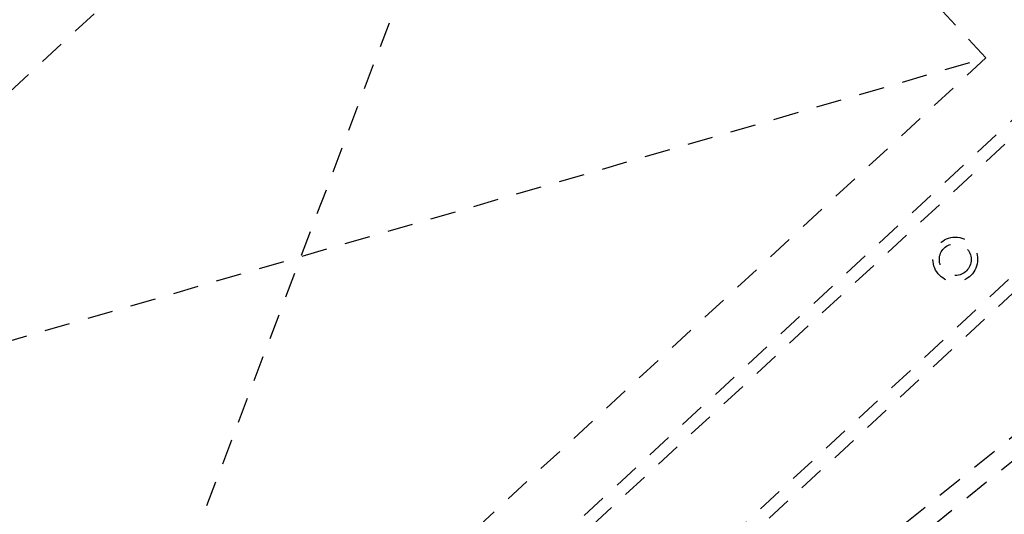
# Model space of a CAD drawing. Extents: x -12664 to -8584, y 4186 to 7036.
# Tile 31 of 35: x -9069 to -8915, y 5878 to 5956. Entities that reach past the tile are written whole.
import ezdxf

# ---------------------------------------------------------------- set-up
doc = ezdxf.new("R2010")
doc.units = 0
doc.header["$MEASUREMENT"] = 0
doc.linetypes.add('HIDDEN', pattern=[7, 4, -3])
doc.layers.get('0').update_dxf_attribs({"linetype": 'CONTINUOUS'})
doc.layers.add('LE_HIDDEN', color=7, linetype='CONTINUOUS')

msp = doc.modelspace()

# ---------------------------------------------------------------- linework, layer by layer
msp.add_lwpolyline([(-8844.08, 5862.38, -0.288392), (-8999.35, 5736.65, -0.257807), (-9003.38, 5738.29), (-9017.65, 5755.91, -0.257806), (-9018.41, 5760.2, -0.288392), (-8863.15, 5885.93, -0.257808), (-8859.11, 5884.29), (-8844.84, 5866.67, -0.257806), (-8844.08, 5862.38)], format="xyb")
for radius, end in [(2345, 147.24999), (2025, 50.74999)]:
    msp.add_arc((-10621.54, 4442.52), radius, 32.74999, end)
at = {"layer": 'LE_HIDDEN', "color": 1, "linetype": 'HIDDEN'}
for p, q in [((-9064.3, 5813.92), (-8985.32, 6023.11)), ((-9132.18, 5887.35), (-8917.44, 5949.68)), ((-9057.51, 5806.58), (-8910.65, 5942.34)), ((-9056.16, 5805.11), (-8909.29, 5940.87)), ((-9045.29, 5793.36), (-8898.43, 5929.12)), ((-9043.94, 5791.89), (-8897.07, 5927.65)), ((-8873.78, 5918.3), (-9047.86, 5777.33))]:
    msp.add_line(p, q, dxfattribs=at)
for points in [[(-8917.83, 5540.75, 0.078205), (-9337.5, 6010.94), (-9277.39, 6084.51)], [(-9017.59, 5756.57, -0.26714), (-9018, 5759.17, -0.291142), (-8862.01, 5885.34)]]:
    msp.add_lwpolyline(points, format="xyb", dxfattribs=at)
for points in [[(-8985.32, 6023.11), (-9132.18, 5887.35), (-9064.3, 5813.92), (-8917.44, 5949.68), (-8985.32, 6023.11)], [(-9064.48, 5761.3), (-9007.84, 5691.36), (-9000.81, 5690.62), (-8798.75, 5854.24), (-8798.01, 5861.28), (-8854.65, 5931.22), (-8861.68, 5931.96), (-9063.74, 5768.33), (-9064.48, 5761.3)]]:
    msp.add_lwpolyline(points, dxfattribs=at)
for radius in [3.5, 2.5]:
    msp.add_circle((-8922.22, 5918.03), radius, dxfattribs=at)
for centre, radius, start, end in [((-10621.54, 4442.52), 2343, 32.79889, 89.95109), ((-10621.54, 4442.52), 2341, 33.79894, 50.78103), ((-8840.85, 5699.66), 185.95, 96.8258, 161.1922), ((-8840.85, 5699.66), 185.85, 96.8258, 161.1922)]:
    msp.add_arc(centre, radius, start, end, dxfattribs=at)

doc.saveas('drawing.dxf')
